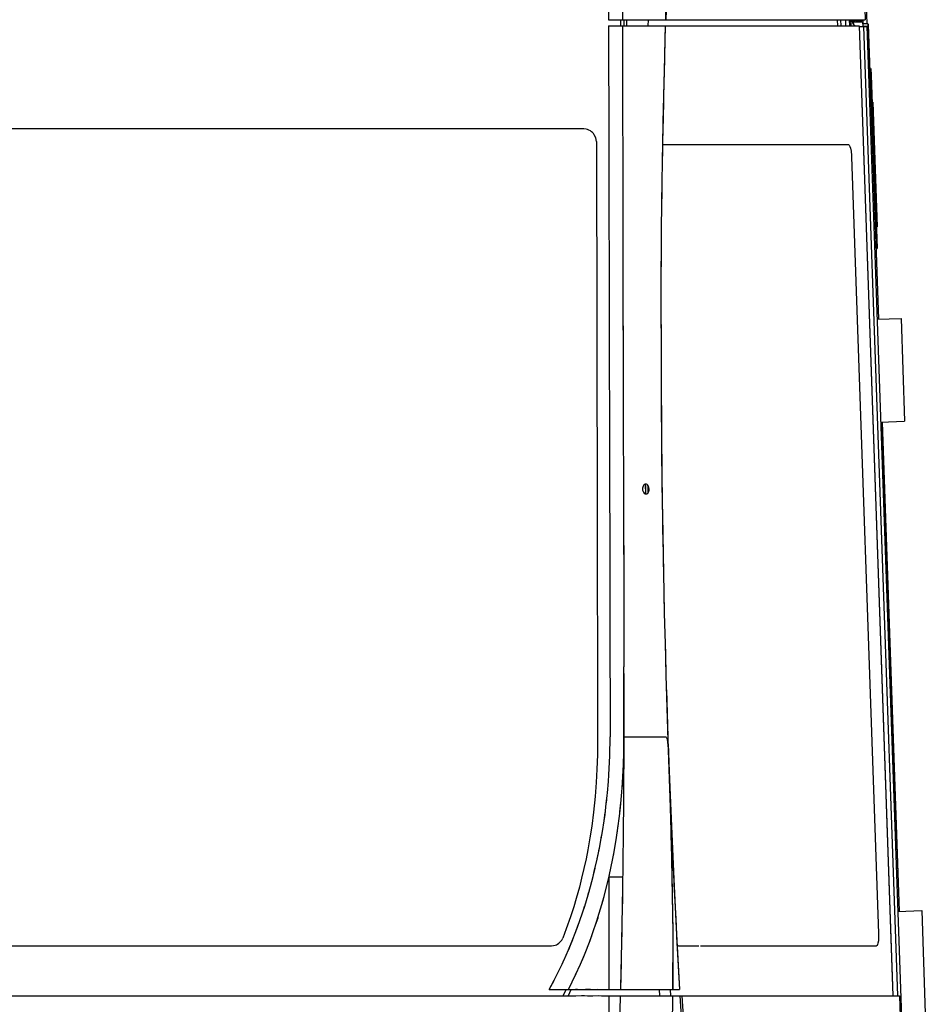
# Model space of a CAD drawing. Header units: millimetres. Extents: x 96940 to 101272, y 432237 to 434659.
# Tile 120 of 256: x 97684.53 to 97686.04, y 432612.2 to 432613.84. Entities that reach past the tile are written whole.
import ezdxf

# ---------------------------------------------------------------- set-up
doc = ezdxf.new("R2010")
doc.units = ezdxf.units.MM
doc.layers.add('citadis', color=7, linetype='Continuous')

msp = doc.modelspace()

# ---------------------------------------------------------------- linework, layer by layer
at = {"layer": 'citadis', "color": 7}
for p, q in [((97685.51383, 432614.07619), (97685.51432, 432613.84401)), ((97685.93641, 432614.01571), (97685.9424, 432613.84401)), ((97685.93641, 432614.01571), (97685.9424, 432613.84401)), ((97685.93932, 432613.9954), (97685.94482, 432613.83767)), ((97685.5373, 432613.89807), (97685.53742, 432613.84401)), ((97685.60974, 432613.84401), (97685.61072, 432613.88038)), ((97685.61026, 432613.85961), (97685.60981, 432613.84401)), ((97685.51432, 432613.84401), (97685.53742, 432613.84401)), ((97685.51432, 432613.84401), (97685.53742, 432613.84401)), ((97685.53405, 432613.84401), (97685.53408, 432613.8336)), ((97685.53405, 432613.84401), (97685.53408, 432613.8336)), ((97685.53742, 432613.84401), (97685.60974, 432613.844)), ((97685.53968, 432613.84401), (97685.5397, 432613.8336)), ((97685.54406, 432613.84401), (97685.54408, 432613.8336)), ((97685.54588, 432613.84401), (97685.54842, 432613.84401)), ((97685.55397, 432613.84401), (97685.55686, 432613.84401)), ((97685.56175, 432613.84401), (97685.56474, 432613.84401)), ((97685.56903, 432613.84401), (97685.57185, 432613.84401)), ((97685.57619, 432613.84401), (97685.57867, 432613.84401)), ((97685.58069, 432613.8336), (97685.58094, 432613.84401)), ((97685.5807, 432613.8336), (97685.58094, 432613.84401)), ((97685.58298, 432613.84401), (97685.58486, 432613.84401)), ((97685.59037, 432613.84401), (97685.59126, 432613.84401)), ((97685.5949, 432613.84401), (97685.59578, 432613.84401)), ((97685.59912, 432613.84401), (97685.60033, 432613.84401)), ((97685.60298, 432613.84401), (97685.604, 432613.84401)), ((97685.60974, 432613.84401), (97685.60981, 432613.84401)), ((97685.60981, 432613.84401), (97685.64046, 432613.84401)), ((97685.62893, 432613.84401), (97685.69455, 432613.84401)), ((97685.65408, 432613.84401), (97685.68625, 432613.84401)), ((97685.69301, 432613.84401), (97685.72592, 432613.84401)), ((97685.72592, 432613.84401), (97685.81426, 432613.84401)), ((97685.74001, 432613.84401), (97685.76529, 432613.84401)), ((97685.77743, 432613.84401), (97685.80413, 432613.84401)), ((97685.81197, 432613.84401), (97685.84178, 432613.84401)), ((97685.84178, 432613.84401), (97685.91851, 432613.84401)), ((97685.85185, 432613.84401), (97685.87587, 432613.84401)), ((97685.8856, 432613.84401), (97685.90787, 432613.84401)), ((97685.89571, 432613.84401), (97685.89607, 432613.8336)), ((97685.90136, 432613.84401), (97685.90172, 432613.8336)), ((97685.90938, 432613.84401), (97685.90975, 432613.8336)), ((97685.91565, 432613.84401), (97685.9424, 432613.84401)), ((97685.91587, 432613.84401), (97685.91623, 432613.8336)), ((97685.91587, 432613.84401), (97685.91623, 432613.8336)), ((97685.918, 432613.84401), (97685.91836, 432613.8336)), ((97685.91971, 432613.84245), (97685.92024, 432613.84176)), ((97685.92013, 432613.84401), (97685.92019, 432613.84246)), ((97685.92019, 432613.84246), (97685.92024, 432613.84176)), ((97685.9202, 432613.84241), (97685.92101, 432613.83906)), ((97685.92024, 432613.84176), (97685.92114, 432613.83898)), ((97685.92035, 432613.84401), (97685.92041, 432613.84238)), ((97685.92041, 432613.84238), (97685.92059, 432613.84163)), ((97685.92058, 432613.84086), (97685.92059, 432613.84188)), ((97685.92059, 432613.84188), (97685.92092, 432613.84401)), ((97685.92083, 432613.83983), (97685.92095, 432613.8406)), ((97685.92095, 432613.8406), (97685.92285, 432613.84295)), ((97685.92114, 432613.83898), (97685.92208, 432613.83711)), ((97685.9225, 432613.84017), (97685.92405, 432613.84023)), ((97685.9225, 432613.84017), (97685.9227, 432613.84017)), ((97685.9225, 432613.84017), (97685.92263, 432613.83643)), ((97685.9227, 432613.84017), (97685.92363, 432613.8402)), ((97685.92285, 432613.84295), (97685.92401, 432613.84335)), ((97685.92317, 432613.84019), (97685.92348, 432613.84076)), ((97685.92344, 432613.84068), (97685.9241, 432613.84023)), ((97685.92348, 432613.84076), (97685.92467, 432613.841)), ((97685.92363, 432613.8402), (97685.92506, 432613.84024)), ((97685.92401, 432613.84335), (97685.9252, 432613.84307)), ((97685.92405, 432613.84023), (97685.93328, 432613.84056)), ((97685.92405, 432613.84023), (97685.92405, 432613.84023)), ((97685.92423, 432613.84091), (97685.92426, 432613.84024)), ((97685.92457, 432613.84024), (97685.92549, 432613.84027)), ((97685.92457, 432613.84024), (97685.92549, 432613.84026)), ((97685.92467, 432613.841), (97685.92578, 432613.84063)), ((97685.92506, 432613.84024), (97685.92679, 432613.8403)), ((97685.9252, 432613.84307), (97685.9262, 432613.84267)), ((97685.92549, 432613.84026), (97685.93093, 432613.84045)), ((97685.92549, 432613.84027), (97685.92964, 432613.84042)), ((97685.92578, 432613.84063), (97685.92717, 432613.84034)), ((97685.9262, 432613.84267), (97685.93174, 432613.84151)), ((97685.92679, 432613.8403), (97685.9302, 432613.84042)), ((97685.92964, 432613.84042), (97685.93508, 432613.84061)), ((97685.9302, 432613.84042), (97685.9336, 432613.84054)), ((97685.93093, 432613.84045), (97685.93508, 432613.8406)), ((97685.93174, 432613.84151), (97685.93179, 432613.84401)), ((97685.93174, 432613.84151), (97685.93391, 432613.84151)), ((97685.93328, 432613.84056), (97685.93506, 432613.84062)), ((97685.9336, 432613.84054), (97685.93653, 432613.84065)), ((97685.93391, 432613.84151), (97685.93518, 432613.84106)), ((97685.93506, 432613.84062), (97685.93659, 432613.84067)), ((97685.93508, 432613.8406), (97685.93601, 432613.84064)), ((97685.93508, 432613.84061), (97685.93601, 432613.84064)), ((97685.93518, 432613.84106), (97685.93547, 432613.84063)), ((97685.93595, 432613.84401), (97685.93599, 432613.84395)), ((97685.93599, 432613.84395), (97685.93605, 432613.84202)), ((97685.93603, 432613.84065), (97685.93605, 432613.84202)), ((97685.93653, 432613.84065), (97685.93762, 432613.84069)), ((97685.93659, 432613.84067), (97685.93769, 432613.8407)), ((97685.93762, 432613.84069), (97685.93806, 432613.84071)), ((97685.93769, 432613.8407), (97685.93806, 432613.84071)), ((97685.93806, 432613.84071), (97685.93834, 432613.83274)), ((97685.93815, 432613.84401), (97685.93838, 432613.83745)), ((97685.51434, 432613.8336), (97685.51443, 432613.7927)), ((97685.51434, 432613.8336), (97685.53744, 432613.8336)), ((97685.51434, 432613.8336), (97685.53744, 432613.8336)), ((97685.53744, 432613.8336), (97685.60947, 432613.8336)), ((97685.53744, 432613.8336), (97685.53749, 432613.81183)), ((97685.54588, 432613.8336), (97685.54841, 432613.8336)), ((97685.55395, 432613.8336), (97685.55683, 432613.8336)), ((97685.56171, 432613.8336), (97685.56431, 432613.8336)), ((97685.5704, 432613.8336), (97685.57263, 432613.8336)), ((97685.57754, 432613.8336), (97685.57931, 432613.8336)), ((97685.58537, 432613.8336), (97685.58598, 432613.8336)), ((97685.59201, 432613.8336), (97685.59357, 432613.8336)), ((97685.59654, 432613.8336), (97685.59792, 432613.8336)), ((97685.60169, 432613.8336), (97685.60184, 432613.8336)), ((97685.60444, 432613.8336), (97685.60947, 432613.8336)), ((97685.60759, 432613.7587), (97685.60947, 432613.8336)), ((97685.60892, 432613.81265), (97685.60947, 432613.8336)), ((97685.60947, 432613.8336), (97685.93212, 432613.8336)), ((97685.60947, 432613.8336), (97685.93212, 432613.8336)), ((97685.92146, 432613.83808), (97685.92322, 432613.83561)), ((97685.92208, 432613.83711), (97685.92326, 432613.83546)), ((97685.92326, 432613.83546), (97685.92525, 432613.83395)), ((97685.9235, 432613.83523), (97685.92397, 432613.83494)), ((97685.92398, 432613.83493), (97685.92615, 432613.8336)), ((97685.92525, 432613.83395), (97685.92581, 432613.8336)), ((97685.93212, 432613.8336), (97685.98863, 432612.21544)), ((97685.93212, 432613.8336), (97685.98754, 432612.24666)), ((97685.93216, 432613.83253), (97685.93875, 432613.83276)), ((97685.93817, 432613.83744), (97685.94621, 432613.83772)), ((97685.93817, 432613.83744), (97685.94621, 432613.83772)), ((97685.93831, 432613.83344), (97685.94614, 432613.83372)), ((97685.93831, 432613.83344), (97685.94614, 432613.83372)), ((97685.93875, 432613.83276), (97685.93979, 432613.83279)), ((97685.93979, 432613.83279), (97685.94083, 432613.83283)), ((97685.93979, 432613.83279), (97685.99627, 432612.21544)), ((97685.94083, 432613.83283), (97685.94395, 432613.83294)), ((97685.94395, 432613.83294), (97685.94499, 432613.83297)), ((97685.94499, 432613.83297), (97686.02975, 432611.40565)), ((97685.94614, 432613.83372), (97685.94688, 432613.83342)), ((97685.94621, 432613.83772), (97685.94694, 432613.83742)), ((97685.94621, 432613.83772), (97685.94694, 432613.83742)), ((97685.94688, 432613.83342), (97685.94722, 432613.83271)), ((97685.94694, 432613.83742), (97685.94729, 432613.83671)), ((97685.94694, 432613.83742), (97685.94729, 432613.83671)), ((97685.94722, 432613.83271), (97685.94724, 432613.83199)), ((97685.94722, 432613.83271), (97685.94724, 432613.83199)), ((97685.94724, 432613.83199), (97685.94731, 432613.83598)), ((97685.94724, 432613.83199), (97685.94731, 432613.83598)), ((97685.94724, 432613.83199), (97685.96427, 432613.34438)), ((97685.94724, 432613.83199), (97685.96427, 432613.34438)), ((97685.94729, 432613.83671), (97685.94731, 432613.83598)), ((97685.94729, 432613.83671), (97685.94731, 432613.83598)), ((97685.94731, 432613.83598), (97685.96448, 432613.34438)), ((97685.94731, 432613.83598), (97685.96448, 432613.34438)), ((97685.53749, 432613.81311), (97685.53769, 432613.72047)), ((97685.5375, 432613.8079), (97685.53771, 432613.71576)), ((97685.60747, 432613.75324), (97685.60892, 432613.81265)), ((97685.51443, 432613.7927), (97685.51445, 432613.78586)), ((97685.51445, 432613.78586), (97685.51452, 432613.75642)), ((97685.51452, 432613.75642), (97685.51462, 432613.71008)), ((97685.60571, 432613.67322), (97685.60759, 432613.7587)), ((97685.94989, 432613.76224), (97685.95194, 432613.76232)), ((97685.95194, 432613.76232), (97685.95233, 432613.75126)), ((97685.60578, 432613.6769), (97685.60726, 432613.74483)), ((97685.60726, 432613.74483), (97685.60747, 432613.75319)), ((97685.95027, 432613.75119), (97685.95233, 432613.75126)), ((97685.95233, 432613.75126), (97685.96242, 432613.46227)), ((97685.51462, 432613.71008), (97685.51474, 432613.65471)), ((97685.53771, 432613.71576), (97685.53779, 432613.67732)), ((97685.53775, 432613.69628), (97685.53796, 432613.60271)), ((97685.95389, 432613.70648), (97685.95512, 432613.70652)), ((97685.95512, 432613.70652), (97685.96238, 432613.49853)), ((97685.60554, 432613.66406), (97685.60578, 432613.6769)), ((97685.47301, 432613.6619), (97684.10078, 432613.6619)), ((97685.4771, 432613.66139), (97685.47301, 432613.6619)), ((97685.4791, 432613.6608), (97685.4771, 432613.66139)), ((97685.48161, 432613.65974), (97685.4791, 432613.6608)), ((97685.48411, 432613.65843), (97685.48161, 432613.65974)), ((97685.48606, 432613.65707), (97685.48411, 432613.65843)), ((97685.60433, 432613.59679), (97685.60571, 432613.67322)), ((97685.60452, 432613.60886), (97685.60554, 432613.66403)), ((97685.48768, 432613.6556), (97685.48606, 432613.65707)), ((97685.48917, 432613.65393), (97685.48768, 432613.6556)), ((97685.49055, 432613.65193), (97685.48917, 432613.65393)), ((97685.49313, 432613.64667), (97685.49055, 432613.65193)), ((97685.49403, 432613.64065), (97685.49313, 432613.64667)), ((97685.51474, 432613.65471), (97685.51481, 432613.62615)), ((97685.49403, 432613.64065), (97685.49545, 432613.00559)), ((97685.51481, 432613.62615), (97685.51491, 432613.58185)), ((97685.60502, 432613.63505), (97685.60519, 432613.63527)), ((97685.60519, 432613.63527), (97685.60671, 432613.63588)), ((97685.60671, 432613.63588), (97685.91438, 432613.63588)), ((97685.91438, 432613.63588), (97685.91525, 432613.63532)), ((97685.91525, 432613.63532), (97685.91587, 432613.63464)), ((97685.91587, 432613.63464), (97685.91682, 432613.6327)), ((97685.91682, 432613.6327), (97685.91768, 432613.62992)), ((97685.91768, 432613.62992), (97685.91874, 432613.62442)), ((97685.53794, 432613.60922), (97685.53796, 432613.60279)), ((97685.60395, 432613.57129), (97685.60452, 432613.60886)), ((97685.91874, 432613.62442), (97685.91941, 432613.6174)), ((97685.91941, 432613.6174), (97685.91955, 432613.61524)), ((97685.91955, 432613.61524), (97685.96479, 432612.31965)), ((97685.53796, 432613.60271), (97685.53821, 432613.48614)), ((97685.51491, 432613.58185), (97685.51509, 432613.49847)), ((97685.53799, 432613.58861), (97685.53817, 432613.50571)), ((97685.60321, 432613.51689), (97685.60396, 432613.57227)), ((97685.60349, 432613.54069), (97685.60395, 432613.57125)), ((97685.60291, 432613.48987), (97685.60349, 432613.54069)), ((97685.51509, 432613.49846), (97685.51519, 432613.4541)), ((97685.96115, 432613.49848), (97685.96238, 432613.49853)), ((97685.53821, 432613.48614), (97685.53842, 432613.3934)), ((97685.53822, 432613.48573), (97685.53824, 432613.47269)), ((97685.6024, 432613.43188), (97685.60291, 432613.49037)), ((97685.60271, 432613.4724), (97685.60291, 432613.48984)), ((97685.60224, 432613.41062), (97685.60271, 432613.4724)), ((97685.96037, 432613.4622), (97685.96242, 432613.46227)), ((97685.51519, 432613.4541), (97685.5153, 432613.40742)), ((97685.5153, 432613.40741), (97685.51536, 432613.37911)), ((97685.5384, 432613.40426), (97685.53846, 432613.37629)), ((97685.60193, 432613.32947), (97685.60224, 432613.41081)), ((97685.60194, 432613.33549), (97685.60219, 432613.404)), ((97685.60219, 432613.404), (97685.60224, 432613.41061)), ((97685.51536, 432613.37911), (97685.51557, 432613.28631)), ((97685.53846, 432613.37629), (97685.53865, 432613.2916)), ((97685.53846, 432613.37377), (97685.53868, 432613.27711)), ((97685.96205, 432613.3443), (97686.00207, 432613.3457)), ((97686.00207, 432613.3457), (97686.00806, 432613.1741)), ((97685.60193, 432613.32947), (97685.60202, 432613.25259)), ((97685.60194, 432613.33549), (97685.60195, 432613.3167)), ((97685.60195, 432613.31667), (97685.60196, 432613.26689)), ((97685.51557, 432613.28631), (97685.51563, 432613.25981)), ((97685.53868, 432613.27711), (97685.53892, 432613.16894)), ((97685.53869, 432613.27304), (97685.5387, 432613.26714)), ((97685.60196, 432613.26689), (97685.60212, 432613.22623)), ((97685.51563, 432613.25981), (97685.51578, 432613.19199)), ((97685.6021, 432613.22929), (97685.60244, 432613.17179)), ((97685.60212, 432613.2262), (97685.60223, 432613.19821)), ((97685.53885, 432613.19846), (97685.53893, 432613.16462)), ((97685.60223, 432613.19821), (97685.60264, 432613.14614)), ((97685.51578, 432613.19198), (97685.51587, 432613.15373)), ((97685.96805, 432613.1727), (97686.00806, 432613.1741)), ((97685.97026, 432613.17278), (97685.99877, 432612.3564)), ((97685.97026, 432613.17278), (97685.99877, 432612.3564)), ((97685.97047, 432613.17279), (97685.99898, 432612.3564)), ((97685.97047, 432613.17279), (97685.99898, 432612.3564)), ((97685.51587, 432613.15373), (97685.51605, 432613.07404)), ((97685.53893, 432613.16462), (97685.53914, 432613.06787)), ((97685.6026, 432613.14938), (97685.60321, 432613.09007)), ((97685.60264, 432613.14612), (97685.60277, 432613.12946)), ((97685.60277, 432613.12946), (97685.60347, 432613.06765)), ((97685.5391, 432613.08496), (97685.53914, 432613.06748)), ((97685.51605, 432613.07404), (97685.51607, 432613.06345)), ((97685.53914, 432613.06748), (97685.53959, 432612.86659)), ((97685.57263, 432613.06685), (97685.57194, 432613.06562)), ((97685.57334, 432613.06775), (97685.57263, 432613.06685)), ((97685.57416, 432613.06839), (97685.57334, 432613.06775)), ((97685.57515, 432613.06886), (97685.57416, 432613.06839)), ((97685.57618, 432613.06911), (97685.57515, 432613.06886)), ((97685.57569, 432613.06905), (97685.57572, 432613.06524)), ((97685.5757, 432613.06906), (97685.57587, 432613.0529)), ((97685.57785, 432613.06892), (97685.57618, 432613.06911)), ((97685.579, 432613.06832), (97685.57785, 432613.06892)), ((97685.57951, 432613.06785), (97685.579, 432613.06832)), ((97685.58044, 432613.06655), (97685.57951, 432613.06785)), ((97685.57968, 432613.06756), (97685.57986, 432613.05391)), ((97685.57968, 432613.06756), (97685.57988, 432613.05393)), ((97685.58146, 432613.06406), (97685.58044, 432613.06655)), ((97685.60346, 432613.06775), (97685.60463, 432612.98806)), ((97685.60347, 432613.06764), (97685.60354, 432613.06066)), ((97685.51607, 432613.06345), (97685.51626, 432612.97852)), ((97685.5711, 432613.06253), (97685.57104, 432613.06087)), ((97685.57104, 432613.06087), (97685.57121, 432613.05926)), ((97685.5714, 432613.06415), (97685.5711, 432613.06253)), ((97685.57121, 432613.05926), (97685.57158, 432613.05779)), ((97685.57194, 432613.06562), (97685.5714, 432613.06415)), ((97685.57158, 432613.05779), (97685.57265, 432613.05553)), ((97685.57265, 432613.05553), (97685.57375, 432613.05419)), ((97685.57375, 432613.05419), (97685.57542, 432613.05309)), ((97685.57542, 432613.05309), (97685.57716, 432613.0527)), ((97685.57572, 432613.06524), (97685.57581, 432613.05864)), ((97685.57582, 432613.05834), (97685.57589, 432613.0529)), ((97685.57716, 432613.0527), (97685.57822, 432613.05292)), ((97685.57822, 432613.05292), (97685.57989, 432613.05407)), ((97685.57989, 432613.05407), (97685.58057, 432613.05491)), ((97685.58057, 432613.05491), (97685.58111, 432613.05599)), ((97685.58111, 432613.05599), (97685.58188, 432613.0588)), ((97685.58197, 432613.06099), (97685.58146, 432613.06406)), ((97685.58188, 432613.0588), (97685.58197, 432613.06099)), ((97685.60354, 432613.06066), (97685.60457, 432612.99183)), ((97685.49545, 432613.00559), (97685.49618, 432612.69411)), ((97685.60457, 432612.99183), (97685.60482, 432612.97774)), ((97685.60463, 432612.98806), (97685.60607, 432612.91153)), ((97685.51626, 432612.97852), (97685.51632, 432612.95178)), ((97685.53935, 432612.97477), (97685.5394, 432612.95191)), ((97685.60482, 432612.97773), (97685.60582, 432612.92296)), ((97685.51632, 432612.95178), (97685.51652, 432612.86068)), ((97685.60582, 432612.92296), (97685.60664, 432612.88566)), ((97685.60663, 432612.88573), (97685.60787, 432612.83241)), ((97685.60664, 432612.88566), (97685.60732, 432612.85408)), ((97685.51652, 432612.86068), (97685.5166, 432612.82719)), ((97685.53959, 432612.86659), (97685.53962, 432612.85422)), ((97685.53959, 432612.86528), (97685.53982, 432612.76403)), ((97685.60732, 432612.85408), (97685.60906, 432612.78518)), ((97685.5166, 432612.82719), (97685.51673, 432612.76794)), ((97685.60857, 432612.80465), (97685.61007, 432612.75024)), ((97685.53977, 432612.78526), (97685.53978, 432612.7787)), ((97685.60906, 432612.78518), (97685.61006, 432612.7504)), ((97685.51673, 432612.76794), (97685.51683, 432612.7232)), ((97685.53994, 432612.65657), (97685.53982, 432612.76403)), ((97685.53984, 432612.75326), (97685.53992, 432612.71628)), ((97685.61006, 432612.75039), (97685.6135, 432612.64148)), ((97685.51683, 432612.7232), (97685.517, 432612.6473)), ((97685.61078, 432612.72566), (97685.6133, 432612.6473)), ((97685.53992, 432612.71628), (97685.54007, 432612.6473)), ((97685.49618, 432612.69411), (97685.49619, 432612.64022)), ((97685.53968, 432612.62062), (97685.53994, 432612.65657)), ((97685.49619, 432612.64022), (97685.49587, 432612.61773)), ((97685.51653, 432612.61571), (97685.517, 432612.6473)), ((97685.54007, 432612.6473), (97685.54932, 432612.6473)), ((97685.54007, 432612.6473), (97685.54008, 432612.59908)), ((97685.54932, 432612.6473), (97685.55153, 432612.6473)), ((97685.55153, 432612.6473), (97685.55851, 432612.6473)), ((97685.55851, 432612.6473), (97685.56056, 432612.6473)), ((97685.56056, 432612.6473), (97685.56804, 432612.6473)), ((97685.56804, 432612.6473), (97685.56895, 432612.6473)), ((97685.56895, 432612.6473), (97685.57701, 432612.6473)), ((97685.57701, 432612.6473), (97685.57788, 432612.6473)), ((97685.57788, 432612.6473), (97685.58406, 432612.6473)), ((97685.58406, 432612.6473), (97685.58586, 432612.6473)), ((97685.58586, 432612.6473), (97685.59069, 432612.6473)), ((97685.59069, 432612.6473), (97685.59217, 432612.6473)), ((97685.59217, 432612.6473), (97685.60238, 432612.6473)), ((97685.60238, 432612.6473), (97685.60264, 432612.6473)), ((97685.60264, 432612.6473), (97685.60634, 432612.6473)), ((97685.60634, 432612.6473), (97685.60679, 432612.6473)), ((97685.60679, 432612.6473), (97685.60997, 432612.6473)), ((97685.60997, 432612.6473), (97685.61011, 432612.6473)), ((97685.61011, 432612.6473), (97685.6105, 432612.64716)), ((97685.6105, 432612.64716), (97685.61124, 432612.64606)), ((97685.61124, 432612.64606), (97685.61192, 432612.64386)), ((97685.61192, 432612.64386), (97685.61283, 432612.63851)), ((97685.6135, 432612.64148), (97685.6171, 432612.52981)), ((97685.61283, 432612.63851), (97685.61384, 432612.62752)), ((97685.61371, 432612.63569), (97685.61688, 432612.53772)), ((97685.61371, 432612.63569), (97685.61539, 432612.58968)), ((97685.61384, 432612.62752), (97685.61911, 432612.49827)), ((97685.49587, 432612.61773), (97685.49503, 432612.59364)), ((97685.51604, 432612.60518), (97685.51653, 432612.61572)), ((97685.51611, 432612.6067), (97685.51652, 432612.61488)), ((97685.51652, 432612.61488), (97685.51653, 432612.61559)), ((97685.53906, 432612.59868), (97685.53952, 432612.6082)), ((97685.53916, 432612.60129), (97685.53968, 432612.62062)), ((97685.53952, 432612.6082), (97685.53955, 432612.61071)), ((97685.49503, 432612.59364), (97685.49378, 432612.57122)), ((97685.51501, 432612.58414), (97685.51604, 432612.60526)), ((97685.53762, 432612.57085), (97685.53916, 432612.60129)), ((97685.53989, 432612.54783), (97685.54008, 432612.59343)), ((97685.54004, 432612.58522), (97685.54008, 432612.59907)), ((97685.54008, 432612.59901), (97685.54008, 432612.59343)), ((97685.51413, 432612.57296), (97685.51501, 432612.58415)), ((97685.51428, 432612.57475), (97685.51493, 432612.5825)), ((97685.51493, 432612.5825), (97685.515, 432612.58402)), ((97685.53763, 432612.56914), (97685.53786, 432612.57407)), ((97685.61539, 432612.58968), (97685.61591, 432612.57698)), ((97685.61591, 432612.57697), (97685.61925, 432612.49451)), ((97685.49378, 432612.57122), (97685.49189, 432612.54799)), ((97685.51258, 432612.55418), (97685.51414, 432612.57307)), ((97685.53643, 432612.55507), (97685.53762, 432612.57085)), ((97685.53685, 432612.55988), (97685.53763, 432612.56914)), ((97685.49189, 432612.54799), (97685.48923, 432612.52199)), ((97685.51062, 432612.53634), (97685.51258, 432612.55422)), ((97685.51075, 432612.5374), (97685.51225, 432612.55021)), ((97685.51225, 432612.55021), (97685.51253, 432612.55362)), ((97685.53419, 432612.53012), (97685.53643, 432612.55507)), ((97685.53982, 432612.53575), (97685.53989, 432612.54782)), ((97685.53985, 432612.53958), (97685.53989, 432612.54773)), ((97685.50848, 432612.51803), (97685.51063, 432612.5364)), ((97685.5325, 432612.51518), (97685.53419, 432612.53012)), ((97685.53341, 432612.52261), (97685.53494, 432612.53729)), ((97685.53944, 432612.48798), (97685.53985, 432612.53958)), ((97685.61688, 432612.53772), (97685.61891, 432612.46216)), ((97685.6171, 432612.52981), (97685.61914, 432612.45269)), ((97685.48923, 432612.52199), (97685.48622, 432612.49849)), ((97685.50688, 432612.50744), (97685.50885, 432612.5212)), ((97685.50689, 432612.50755), (97685.50848, 432612.51803)), ((97685.52995, 432612.49498), (97685.5325, 432612.51518)), ((97685.48622, 432612.49849), (97685.48325, 432612.4788)), ((97685.5042, 432612.48977), (97685.50688, 432612.50745)), ((97685.52768, 432612.47968), (97685.52995, 432612.49498)), ((97685.5287, 432612.48592), (97685.52957, 432612.49125)), ((97685.52957, 432612.49125), (97685.53067, 432612.50021)), ((97685.61911, 432612.49827), (97685.62308, 432612.41)), ((97685.61925, 432612.49451), (97685.61948, 432612.48935)), ((97685.48325, 432612.4788), (97685.47975, 432612.45919)), ((97685.49908, 432612.46166), (97685.50207, 432612.47766)), ((97685.50205, 432612.47758), (97685.5042, 432612.48978)), ((97685.50231, 432612.47898), (97685.50363, 432612.48601)), ((97685.50363, 432612.48601), (97685.50417, 432612.48957)), ((97685.52375, 432612.45587), (97685.52768, 432612.47968)), ((97685.5287, 432612.4859), (97685.5287, 432612.48592)), ((97685.53886, 432612.43915), (97685.53942, 432612.48574)), ((97685.53933, 432612.47862), (97685.53944, 432612.48798)), ((97685.53942, 432612.48574), (97685.53944, 432612.48795)), ((97685.61948, 432612.48935), (97685.62327, 432612.40556)), ((97685.47975, 432612.45919), (97685.47678, 432612.44405)), ((97685.49526, 432612.44335), (97685.49909, 432612.46171)), ((97685.49769, 432612.4542), (97685.49892, 432612.46082)), ((97685.52326, 432612.45251), (97685.52483, 432612.46214)), ((97685.61891, 432612.46206), (97685.61922, 432612.45068)), ((97685.47678, 432612.44405), (97685.47333, 432612.42801)), ((97685.49064, 432612.42262), (97685.49527, 432612.44338)), ((97685.4954, 432612.44395), (97685.49769, 432612.4542)), ((97685.5155, 432612.41494), (97685.52154, 432612.44428)), ((97685.52154, 432612.44428), (97685.52375, 432612.45587)), ((97685.52266, 432612.4496), (97685.52326, 432612.45251)), ((97685.52266, 432612.44956), (97685.52266, 432612.44959)), ((97685.61914, 432612.45269), (97685.62051, 432612.38601)), ((97685.61922, 432612.45068), (97685.61936, 432612.44347)), ((97685.61936, 432612.44332), (97685.62059, 432612.38199)), ((97685.47333, 432612.42801), (97685.46948, 432612.41154)), ((97685.48856, 432612.41468), (97685.49187, 432612.42815)), ((97685.53828, 432612.39955), (97685.53878, 432612.43194)), ((97685.53867, 432612.42528), (97685.53886, 432612.43915)), ((97685.53878, 432612.43194), (97685.53886, 432612.43905)), ((97685.46948, 432612.41154), (97685.46573, 432612.39662)), ((97685.4842, 432612.39797), (97685.48856, 432612.41468)), ((97685.48857, 432612.4147), (97685.49064, 432612.42262)), ((97685.51104, 432612.39679), (97685.5155, 432612.41494)), ((97685.51522, 432612.41355), (97685.51532, 432612.41396)), ((97685.51532, 432612.41396), (97685.51613, 432612.41786)), ((97685.51532, 432612.22585), (97685.51532, 432612.41396)), ((97685.51532, 432612.41396), (97685.5385, 432612.41396)), ((97685.52481, 432612.41396), (97685.52826, 432612.41396)), ((97685.53091, 432612.41396), (97685.53343, 432612.41396)), ((97685.62308, 432612.41), (97685.62715, 432612.32844)), ((97685.46573, 432612.39662), (97685.46059, 432612.37801)), ((97685.48017, 432612.38371), (97685.4842, 432612.39799)), ((97685.48246, 432612.39133), (97685.48413, 432612.39773)), ((97685.5054, 432612.37506), (97685.51104, 432612.39679)), ((97685.53765, 432612.36276), (97685.53828, 432612.39955)), ((97685.53795, 432612.37819), (97685.53827, 432612.39935)), ((97685.62327, 432612.40556), (97685.62346, 432612.4017)), ((97685.62346, 432612.40169), (97685.62634, 432612.3441)), ((97685.46059, 432612.37801), (97685.45644, 432612.36408)), ((97685.4746, 432612.36524), (97685.48018, 432612.38377)), ((97685.4805, 432612.38482), (97685.48246, 432612.39133)), ((97685.50395, 432612.3701), (97685.50671, 432612.37945)), ((97685.50671, 432612.37945), (97685.50685, 432612.38003)), ((97685.53722, 432612.33986), (97685.53795, 432612.37819)), ((97685.62051, 432612.38601), (97685.62136, 432612.31885)), ((97685.62059, 432612.38199), (97685.62135, 432612.32321)), ((97685.45644, 432612.36408), (97685.45088, 432612.34711)), ((97685.47088, 432612.35381), (97685.47461, 432612.36526)), ((97685.47097, 432612.35408), (97685.47314, 432612.36038)), ((97685.47314, 432612.36038), (97685.47449, 432612.36487)), ((97685.49895, 432612.35313), (97685.5054, 432612.37506)), ((97685.45088, 432612.34711), (97685.44384, 432612.32717)), ((97685.46263, 432612.32983), (97685.47089, 432612.35383)), ((97685.49269, 432612.33371), (97685.49678, 432612.3457)), ((97685.49494, 432612.34039), (97685.49895, 432612.35313)), ((97685.49678, 432612.3457), (97685.49718, 432612.34707)), ((97685.62634, 432612.3441), (97685.62766, 432612.31755)), ((97685.99656, 432612.35632), (97686.03657, 432612.35772)), ((97686.03657, 432612.35772), (97686.04256, 432612.18612)), ((97685.44384, 432612.32717), (97685.43815, 432612.31183)), ((97685.45485, 432612.30984), (97685.46263, 432612.32983)), ((97685.46056, 432612.32451), (97685.46489, 432612.3364)), ((97685.48788, 432612.31965), (97685.49494, 432612.34039)), ((97685.53646, 432612.30314), (97685.53722, 432612.33987)), ((97685.53693, 432612.32451), (97685.53722, 432612.33968)), ((97685.62715, 432612.32844), (97685.63269, 432612.22585)), ((97685.43628, 432612.30841), (97685.43815, 432612.31183)), ((97685.4807, 432612.30038), (97685.48557, 432612.31282)), ((97685.48347, 432612.30758), (97685.48788, 432612.31965)), ((97685.48557, 432612.31282), (97685.48623, 432612.31477)), ((97685.53597, 432612.281), (97685.53693, 432612.32451)), ((97685.62135, 432612.32321), (97685.62136, 432612.32226)), ((97685.62136, 432612.32224), (97685.62138, 432612.32011)), ((97685.62136, 432612.31885), (97685.62161, 432612.2653)), ((97685.62138, 432612.32011), (97685.62146, 432612.30411)), ((97685.62766, 432612.31755), (97685.62786, 432612.31396)), ((97685.62786, 432612.31395), (97685.63269, 432612.22585)), ((97685.96472, 432612.31213), (97685.9643, 432612.30735)), ((97685.96479, 432612.31965), (97685.96472, 432612.31213)), ((97684.15466, 432612.29869), (97684.58783, 432612.29869)), ((97684.5592, 432612.29869), (97685.41913, 432612.29869)), ((97685.41913, 432612.29869), (97685.42272, 432612.29919)), ((97685.42272, 432612.29919), (97685.42542, 432612.29986)), ((97685.42542, 432612.29986), (97685.42757, 432612.30069)), ((97685.42757, 432612.30069), (97685.42949, 432612.3017)), ((97685.42949, 432612.3017), (97685.43132, 432612.30298)), ((97685.43132, 432612.30298), (97685.43319, 432612.30464)), ((97685.43319, 432612.30464), (97685.4349, 432612.3065)), ((97685.4349, 432612.3065), (97685.43628, 432612.30841)), ((97685.44749, 432612.29193), (97685.45486, 432612.30986)), ((97685.4479, 432612.29287), (97685.45091, 432612.29973)), ((97685.45091, 432612.29973), (97685.45475, 432612.30958)), ((97685.47402, 432612.28352), (97685.48347, 432612.30758)), ((97685.62146, 432612.30372), (97685.62165, 432612.27093)), ((97685.62861, 432612.30028), (97685.62964, 432612.29919)), ((97685.62964, 432612.29919), (97685.63108, 432612.29869)), ((97685.63108, 432612.29869), (97685.66488, 432612.29869)), ((97685.66772, 432612.29869), (97685.961, 432612.29869)), ((97685.96204, 432612.29941), (97685.961, 432612.29869)), ((97685.96291, 432612.30096), (97685.96204, 432612.29941)), ((97685.96365, 432612.3034), (97685.96291, 432612.30096)), ((97685.9643, 432612.30735), (97685.96365, 432612.3034)), ((97685.43976, 432612.27434), (97685.44751, 432612.29198)), ((97685.46732, 432612.26798), (97685.47402, 432612.28352)), ((97685.46754, 432612.26843), (97685.47309, 432612.2809)), ((97685.47309, 432612.2809), (97685.47399, 432612.28322)), ((97685.53471, 432612.22928), (97685.53597, 432612.28101)), ((97685.53575, 432612.27093), (97685.53597, 432612.28086)), ((97685.53589, 432612.27788), (97685.5359, 432612.27788)), ((97685.53589, 432612.27788), (97685.5359, 432612.27788)), ((97685.53589, 432612.27788), (97685.5359, 432612.27788)), ((97685.42379, 432612.24151), (97685.43793, 432612.27017)), ((97685.4373, 432612.26888), (97685.43978, 432612.27437)), ((97685.43793, 432612.27017), (97685.43951, 432612.27375)), ((97685.45927, 432612.25025), (97685.46732, 432612.26798)), ((97685.46739, 432612.26808), (97685.46753, 432612.26841)), ((97685.53462, 432612.22585), (97685.53575, 432612.27093)), ((97685.62157, 432612.22606), (97685.62164, 432612.26615)), ((97685.62161, 432612.2653), (97685.62157, 432612.22585)), ((97685.62164, 432612.26624), (97685.62165, 432612.27093)), ((97685.44734, 432612.22585), (97685.46044, 432612.25247)), ((97685.44734, 432612.22585), (97685.45927, 432612.25025)), ((97685.98754, 432612.24666), (97685.98863, 432612.21544)), ((97685.41536, 432612.22585), (97685.42379, 432612.24151)), ((97685.41536, 432612.22585), (97685.42366, 432612.24123)), ((97685.42366, 432612.24123), (97685.42379, 432612.24149)), ((97684.15628, 432612.21544), (97685.17055, 432612.21544)), ((97685.14329, 432612.21544), (97685.19782, 432612.21544)), ((97685.14329, 432612.21544), (97685.19782, 432612.21544)), ((97685.1763, 432612.21544), (97685.19623, 432612.21544)), ((97685.19623, 432612.21544), (97685.19702, 432612.21544)), ((97685.19782, 432612.21544), (97685.25223, 432612.21544)), ((97685.19782, 432612.21544), (97685.25223, 432612.21544)), ((97685.23799, 432612.21544), (97685.2517, 432612.21544)), ((97685.2517, 432612.21544), (97685.25196, 432612.21544)), ((97685.25223, 432612.21544), (97685.3065, 432612.21544)), ((97685.25223, 432612.21544), (97685.3065, 432612.21544)), ((97685.3065, 432612.21544), (97685.36061, 432612.21544)), ((97685.3065, 432612.21544), (97685.36061, 432612.21544)), ((97685.30676, 432612.21544), (97685.30701, 432612.21544)), ((97685.30701, 432612.21544), (97685.3203, 432612.21544)), ((97685.36061, 432612.21544), (97685.41455, 432612.21544)), ((97685.36061, 432612.21544), (97685.41455, 432612.21544)), ((97685.36139, 432612.21544), (97685.36216, 432612.21544)), ((97685.36216, 432612.21544), (97685.38016, 432612.21544)), ((97685.41455, 432612.21544), (97685.4175, 432612.21544)), ((97685.41455, 432612.21544), (97685.4175, 432612.21544)), ((97685.41536, 432612.22585), (97685.41537, 432612.22585)), ((97685.41537, 432612.22585), (97685.44327, 432612.22595)), ((97685.4175, 432612.21544), (97685.41752, 432612.21544)), ((97685.4175, 432612.21544), (97685.41752, 432612.21544)), ((97685.4175, 432612.21544), (97685.4175, 432612.21544)), ((97685.41752, 432612.21544), (97685.4418, 432612.21544)), ((97685.43895, 432612.21544), (97685.44394, 432612.22585)), ((97685.43895, 432612.21544), (97685.44394, 432612.22585)), ((97685.44176, 432612.21538), (97685.4418, 432612.21544)), ((97685.4418, 432612.21544), (97685.44849, 432612.21565)), ((97685.44327, 432612.22595), (97685.45378, 432612.22616)), ((97685.44769, 432612.21568), (97685.45207, 432612.22593)), ((97685.44849, 432612.21565), (97685.45956, 432612.21547)), ((97685.45122, 432612.22585), (97685.49, 432612.22585)), ((97685.45378, 432612.22616), (97685.45911, 432612.22655)), ((97685.45911, 432612.22655), (97685.4624, 432612.22659)), ((97685.45956, 432612.21547), (97685.46952, 432612.21598)), ((97685.4624, 432612.22659), (97685.46983, 432612.22599)), ((97685.46952, 432612.21598), (97685.47435, 432612.21599)), ((97685.46983, 432612.22599), (97685.47618, 432612.22646)), ((97685.47435, 432612.21599), (97685.47912, 432612.21564)), ((97685.47618, 432612.22646), (97685.48441, 432612.22669)), ((97685.47912, 432612.21564), (97685.4882, 432612.21552)), ((97685.48441, 432612.22669), (97685.49029, 432612.22602)), ((97685.4882, 432612.21552), (97685.49725, 432612.21614)), ((97685.49, 432612.22585), (97685.51532, 432612.22585)), ((97685.49029, 432612.22602), (97685.49677, 432612.22636)), ((97685.49677, 432612.22636), (97685.50283, 432612.2261)), ((97685.49725, 432612.21614), (97685.50449, 432612.21555)), ((97685.5028, 432612.21544), (97685.51532, 432612.21544)), ((97685.5028, 432612.21544), (97685.51532, 432612.21544)), ((97685.50283, 432612.2261), (97685.50489, 432612.2259)), ((97685.50449, 432612.21555), (97685.51532, 432612.21544)), ((97685.50489, 432612.2259), (97685.51532, 432612.22585)), ((97685.51532, 432612.22585), (97685.52675, 432612.22585)), ((97685.51532, 432612.18709), (97685.51532, 432612.21544)), ((97685.51532, 432612.21544), (97685.52063, 432612.21544)), ((97685.52063, 432612.21544), (97685.52592, 432612.21544)), ((97685.52592, 432612.21544), (97685.53017, 432612.21544)), ((97685.52653, 432612.21544), (97685.5281, 432612.21544)), ((97685.52653, 432612.21544), (97685.52734, 432612.21544)), ((97685.52675, 432612.22585), (97685.52833, 432612.22585)), ((97685.52734, 432612.21544), (97685.5281, 432612.21544)), ((97685.52833, 432612.22585), (97685.53039, 432612.22585)), ((97685.53017, 432612.21544), (97685.53435, 432612.21544)), ((97685.53039, 432612.22585), (97685.53462, 432612.22585)), ((97685.53292, 432612.16453), (97685.53435, 432612.21544)), ((97685.53435, 432612.21544), (97685.54141, 432612.21544)), ((97685.53462, 432612.22585), (97685.54455, 432612.22585)), ((97685.53462, 432612.22585), (97685.62157, 432612.22585)), ((97685.54141, 432612.21544), (97685.54833, 432612.21544)), ((97685.54278, 432612.21544), (97685.54513, 432612.21544)), ((97685.54278, 432612.21544), (97685.54368, 432612.21544)), ((97685.54368, 432612.21544), (97685.54513, 432612.21544)), ((97685.54833, 432612.21544), (97685.55507, 432612.21544)), ((97685.54861, 432612.22585), (97685.55494, 432612.22585)), ((97685.55194, 432612.21544), (97685.55399, 432612.21544)), ((97685.55194, 432612.21544), (97685.55332, 432612.21544)), ((97685.55332, 432612.21544), (97685.55399, 432612.21544)), ((97685.55507, 432612.21544), (97685.56159, 432612.21544)), ((97685.55917, 432612.22585), (97685.56496, 432612.22585)), ((97685.56159, 432612.21544), (97685.56786, 432612.21544)), ((97685.56235, 432612.21544), (97685.56395, 432612.21544)), ((97685.56235, 432612.21544), (97685.56284, 432612.21544)), ((97685.56284, 432612.21544), (97685.56395, 432612.21544)), ((97685.56786, 432612.21544), (97685.57386, 432612.21544)), ((97685.56909, 432612.22585), (97685.57446, 432612.22585)), ((97685.57083, 432612.21544), (97685.57267, 432612.21544)), ((97685.57083, 432612.21544), (97685.572, 432612.21544)), ((97685.572, 432612.21544), (97685.57267, 432612.21544)), ((97685.57386, 432612.21544), (97685.57956, 432612.21544)), ((97685.57834, 432612.22585), (97685.58325, 432612.22585)), ((97685.57956, 432612.21544), (97685.58494, 432612.21544)), ((97685.58023, 432612.21544), (97685.58123, 432612.21544)), ((97685.58023, 432612.21544), (97685.58065, 432612.21544)), ((97685.58065, 432612.21544), (97685.58123, 432612.21544)), ((97685.58494, 432612.21544), (97685.58999, 432612.21544)), ((97685.58688, 432612.22585), (97685.59211, 432612.22585)), ((97685.58999, 432612.21544), (97685.5947, 432612.21544)), ((97685.59075, 432612.21544), (97685.59187, 432612.21544)), ((97685.59075, 432612.21544), (97685.59109, 432612.21544)), ((97685.59109, 432612.21544), (97685.59187, 432612.21544)), ((97685.59433, 432612.22585), (97685.59805, 432612.22585)), ((97685.5947, 432612.21544), (97685.59906, 432612.21544)), ((97685.59759, 432612.21544), (97685.59856, 432612.21544)), ((97685.59759, 432612.21544), (97685.59829, 432612.21544)), ((97685.59829, 432612.21544), (97685.59856, 432612.21544)), ((97685.59877, 432612.22585), (97685.59933, 432612.21544)), ((97685.59882, 432612.22585), (97685.59937, 432612.21544)), ((97685.59906, 432612.21544), (97685.60308, 432612.21544)), ((97685.60134, 432612.22585), (97685.60364, 432612.22585)), ((97685.60308, 432612.21544), (97685.60678, 432612.21544)), ((97685.6044, 432612.21544), (97685.60544, 432612.21544)), ((97685.6044, 432612.21544), (97685.60497, 432612.21544)), ((97685.60497, 432612.21544), (97685.60544, 432612.21544)), ((97685.60678, 432612.21544), (97685.61018, 432612.21544)), ((97685.60769, 432612.22585), (97685.60913, 432612.22585)), ((97685.61018, 432612.21544), (97685.61331, 432612.21544)), ((97685.6111, 432612.21544), (97685.61213, 432612.21544)), ((97685.6111, 432612.21544), (97685.61146, 432612.21544)), ((97685.61146, 432612.21544), (97685.61213, 432612.21544)), ((97685.61331, 432612.21544), (97685.6162, 432612.21544)), ((97685.61457, 432612.22585), (97685.61626, 432612.22585)), ((97685.61487, 432612.21544), (97685.61572, 432612.21544)), ((97685.61487, 432612.21544), (97685.61549, 432612.21544)), ((97685.61549, 432612.21544), (97685.61572, 432612.21544)), ((97685.6162, 432612.21544), (97685.61891, 432612.21544)), ((97685.61718, 432612.22585), (97685.61778, 432612.21544)), ((97685.61718, 432612.22585), (97685.61778, 432612.21544)), ((97685.61891, 432612.21544), (97685.62151, 432612.21544)), ((97685.62091, 432612.16458), (97685.62151, 432612.21544)), ((97685.62151, 432612.21544), (97685.63329, 432612.21544)), ((97685.62151, 432612.21544), (97685.63329, 432612.21544)), ((97685.62151, 432612.21544), (97685.63329, 432612.21544)), ((97685.62157, 432612.22585), (97685.62157, 432612.22595)), ((97685.62157, 432612.22585), (97685.62157, 432612.22585)), ((97685.62157, 432612.22585), (97685.63269, 432612.22585)), ((97685.62157, 432612.22585), (97685.63269, 432612.22585)), ((97685.63329, 432612.21544), (97685.63674, 432612.21544)), ((97685.63329, 432612.21544), (97685.63674, 432612.21544)), ((97685.63329, 432612.21544), (97685.63875, 432612.12459)), ((97685.63329, 432612.21544), (97685.6374, 432612.14636)), ((97685.63674, 432612.21544), (97685.64188, 432612.12988)), ((97685.63674, 432612.21544), (97685.66877, 432612.21544)), ((97685.63674, 432612.21544), (97685.64234, 432612.12249)), ((97685.66877, 432612.21544), (97685.67534, 432612.21544)), ((97685.66877, 432612.21544), (97685.68017, 432612.21544)), ((97685.68017, 432612.21544), (97685.68577, 432612.21544)), ((97685.68577, 432612.21544), (97685.72349, 432612.21544)), ((97685.69309, 432612.21544), (97685.70254, 432612.21544)), ((97685.70254, 432612.21544), (97685.71458, 432612.21544)), ((97685.72349, 432612.21544), (97685.76518, 432612.21544)), ((97685.72821, 432612.21544), (97685.73534, 432612.21544)), ((97685.73534, 432612.21544), (97685.7607, 432612.21544)), ((97685.76518, 432612.21544), (97685.76719, 432612.21544)), ((97685.76603, 432612.21544), (97685.76719, 432612.21544)), ((97685.76719, 432612.21544), (97685.79809, 432612.21544)), ((97685.79809, 432612.21544), (97685.80221, 432612.21544)), ((97685.79809, 432612.21544), (97685.80526, 432612.21544)), ((97685.80526, 432612.21544), (97685.84371, 432612.21544)), ((97685.81216, 432612.21544), (97685.82802, 432612.21544)), ((97685.82802, 432612.21544), (97685.83771, 432612.21544)), ((97685.84371, 432612.21544), (97685.88053, 432612.21544)), ((97685.84882, 432612.21544), (97685.85699, 432612.21544)), ((97685.85699, 432612.21544), (97685.87438, 432612.21544)), ((97685.88053, 432612.21544), (97685.88499, 432612.21544)), ((97685.88499, 432612.21544), (97685.91202, 432612.21544)), ((97685.91202, 432612.21544), (97685.91397, 432612.21544)), ((97685.91202, 432612.21544), (97685.9157, 432612.21544)), ((97685.9157, 432612.21544), (97685.94924, 432612.21544)), ((97685.92104, 432612.21544), (97685.93809, 432612.21544)), ((97685.93809, 432612.21544), (97685.94477, 432612.21544)), ((97685.94924, 432612.21544), (97685.98113, 432612.21544)), ((97685.95436, 432612.21544), (97685.96318, 432612.21544)), ((97685.96318, 432612.21544), (97685.97538, 432612.21544)), ((97685.98113, 432612.21544), (97685.9873, 432612.21544)), ((97685.98474, 432612.21544), (97685.9873, 432612.21544)), ((97685.9873, 432612.21544), (97685.99927, 432612.21544)), ((97685.99303, 432612.21544), (97685.99927, 432612.21544)), ((97685.99927, 432612.21544), (97686.02746, 432611.40826)), ((97685.99927, 432612.21544), (97685.99928, 432612.21544)), ((97685.99928, 432612.21544), (97686.01545, 432611.75237))]:
    msp.add_line(p, q, dxfattribs=at)
for start, end in [(182.16158, 190.87892), (200.53059, 208.80501), (218.2509, 243.84934)]:
    msp.add_arc((97685.93058, 432613.84288), 0.01041, start, end, dxfattribs=at)

doc.saveas('drawing.dxf')
